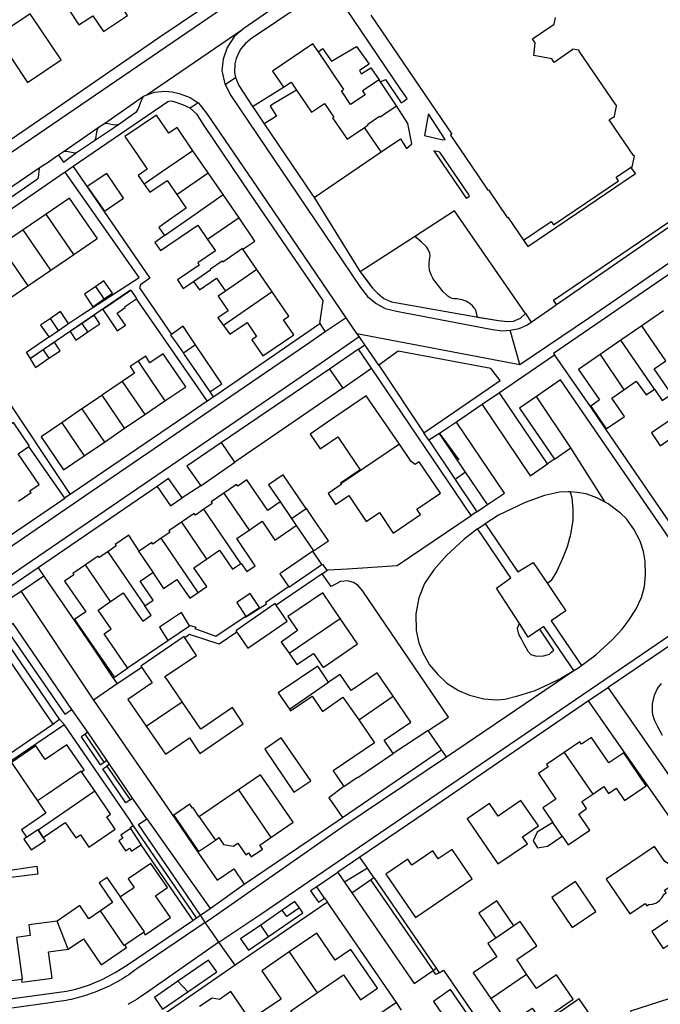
# Model space of a CAD drawing. Header units: metres. Extents: x 174423 to 175128, y 462196 to 462742.
# Tile 70 of 137: x 175055.02 to 175056.37, y 462724.72 to 462726.79. Entities that reach past the tile are written whole.
import ezdxf

# ---------------------------------------------------------------- set-up
doc = ezdxf.new("R2010")
doc.units = ezdxf.units.M
doc.layers.add('N-XX-AL-LIJN_0.20-G', color=7, linetype='Continuous', lineweight=25)

# ---------------------------------------------------------------- blocks, each defined once
blk = doc.blocks.new('Situatie')
at = {"lineweight": -3}
for p, q in [((-0.5601, 13.1585), (-0.7587, 13.0231)), ((-0.5946, 13.0445), (-0.5728, 13.0592)), ((-0.7662, 13.019), (-0.8483, 12.962)), ((-0.7587, 13.0231), (-0.7662, 13.019)), ((-0.6517, 13.006), (-0.6682, 12.9948)), ((-0.9069, 12.9016), (-0.8689, 12.9272)), ((-0.6306, 12.8589), (-0.6624, 12.9054)), ((-0.9139, 12.872), (-0.9306, 12.8604)), ((-0.6964, 12.8133), (-0.6306, 12.8589)), ((-0.5993, 12.8132), (-0.6306, 12.8589)), ((-0.5657, 12.7642), (-0.5993, 12.8132)), ((-0.4078, 12.807), (-0.3115, 12.6508)), ((-0.9707, 12.7723), (-1.0189, 12.7393)), ((-0.9125, 12.6874), (-0.9707, 12.7723)), ((-0.5657, 12.7642), (-0.632, 12.719)), ((-1.0189, 12.7393), (-1.067, 12.7063)), ((-0.9607, 12.6544), (-1.0189, 12.7393)), ((-1.067, 12.7063), (-1.0088, 12.6215)), ((-0.9607, 12.6544), (-0.9125, 12.6874)), ((-0.5281, 12.6558), (-0.5574, 12.6987)), ((-1.0088, 12.6215), (-0.9607, 12.6544)), ((-0.5281, 12.6558), (-0.5939, 12.6103)), ((-0.4959, 12.6086), (-0.5281, 12.6558)), ((-0.8485, 12.5942), (-0.8665, 12.6203)), ((-0.6325, 12.3796), (-0.7806, 12.5942)), ((0.0357, 12.5633), (0.0481, 12.5454)), ((0.3257, 12.5691), (0.2801, 12.5375)), ((-0.9444, 12.5277), (-0.9617, 12.5528)), ((-0.883, 12.5248), (-0.895, 12.5425)), ((-0.3957, 12.5421), (-0.3847, 12.5246)), ((-0.3405, 12.5545), (-0.3847, 12.5246)), ((-0.3182, 12.5216), (-0.3405, 12.5545)), ((-0.3182, 12.5216), (0.0238, 12.4565)), ((-0.3134, 12.5147), (-0.3182, 12.5216)), ((0.0238, 12.4565), (0.004, 12.5282)), ((0.2801, 12.5375), (0.236, 12.5071)), ((0.3306, 12.4642), (0.2801, 12.5375)), ((-0.6572, 12.4974), (-0.6826, 12.4798)), ((-0.3147, 12.4885), (-0.3014, 12.4976)), ((-0.3014, 12.4976), (-0.3134, 12.5147)), ((-0.2719, 12.4551), (-0.3014, 12.4976)), ((0.236, 12.5071), (0.1924, 12.4769)), ((0.3067, 12.4044), (0.236, 12.5071)), ((-0.977, 12.4867), (-0.9649, 12.4692)), ((-0.2312, 12.4845), (-0.2719, 12.4551)), ((0.0969, 12.4758), (-0.0189, 12.397)), ((0.1924, 12.4769), (0.2423, 12.4032)), ((-0.376, 12.4465), (-0.6024, 12.2925)), ((-0.0781, 12.1386), (-0.2876, 12.4485)), ((-0.8108, 12.4205), (-0.7634, 12.351)), ((-1.065, 12.401), (-0.9204, 12.1832)), ((-0.6269, 12.3985), (-0.6198, 12.3883)), ((-0.3478, 12.4066), (-0.5748, 12.2513)), ((-0.0189, 12.397), (-0.0551, 12.3723)), ((0.0823, 12.2472), (-0.0189, 12.397)), ((-0.8058, 12.3221), (-0.8532, 12.3916)), ((-0.7634, 12.351), (-0.7211, 12.3799)), ((-0.0551, 12.3723), (-0.1092, 12.3353)), ((0.1314, 12.2808), (0.0588, 12.3891)), ((-0.8956, 12.3628), (-0.938, 12.3339)), ((-0.8956, 12.3628), (-0.8482, 12.2932)), ((-0.938, 12.3339), (-0.8906, 12.2643)), ((-0.8058, 12.3221), (-0.7634, 12.351)), ((-0.1092, 12.3353), (-0.1445, 12.3112)), ((-0.8482, 12.2932), (-0.8058, 12.3221)), ((-0.1668, 12.297), (-0.1779, 12.3126)), ((-0.1438, 12.3103), (-0.1043, 12.2561)), ((-0.8906, 12.2643), (-0.8482, 12.2932)), ((-0.2289, 12.2886), (-0.352, 12.2055)), ((0.0965, 12.2572), (0.1314, 12.2808)), ((0.2034, 12.1667), (0.1314, 12.2808)), ((0.0965, 12.2572), (0.0823, 12.2472)), ((-0.0898, 12.2302), (-0.1116, 12.2144)), ((-0.0438, 12.1618), (-0.0898, 12.2302)), ((-0.7377, 12.1999), (-0.9877, 12.0292)), ((-0.6462, 12.2012), (-0.6854, 12.1763)), ((-0.5974, 12.1857), (-0.5446, 12.1083)), ((-0.4787, 12.1669), (-0.4554, 12.1327)), ((-0.5618, 12.0379), (-0.6396, 12.152)), ((-0.4554, 12.1327), (-0.4248, 12.1535)), ((-0.0663, 12.1466), (-0.0781, 12.1386)), ((-0.6864, 12.1248), (-0.6337, 12.0474)), ((-0.4554, 12.1327), (-0.4456, 12.118)), ((-0.065, 12.1111), (-0.0487, 12.1217)), ((-0.6512, 11.9772), (-0.7288, 12.0911)), ((-0.8413, 12.0626), (-0.7637, 11.9488)), ((-0.9877, 12.0292), (-0.9755, 12.0115)), ((-0.8353, 11.958), (-0.8881, 12.0355)), ((-0.3913, 12.0162), (-0.3812, 12.0231)), ((-0.9755, 12.0115), (-1.0234, 11.9795)), ((-0.3913, 12.0162), (-0.4875, 11.9505)), ((-1.0234, 11.9795), (-1.0663, 11.9509)), ((-1.0234, 11.9795), (-0.871, 11.751)), ((-0.4607, 11.8497), (-0.3533, 11.9228)), ((-0.7997, 11.8189), (-0.7149, 11.8763)), ((-0.7698, 11.8196), (-0.8217, 11.785)), ((-0.8304, 11.7981), (-0.8279, 11.7998)), ((-0.8217, 11.785), (-0.871, 11.751)), ((-0.4597, 11.7317), (-0.3776, 11.7888)), ((0.2092, 11.7771), (0.1684, 11.7493)), ((-0.3143, 11.7095), (-0.2418, 11.7593)), ((-0.8833, 11.6833), (-0.9167, 11.7316)), ((-0.7604, 11.696), (-0.685, 11.7474)), ((-0.9424, 11.7107), (-0.9321, 11.6993)), ((-0.8833, 11.6833), (-0.8888, 11.6796)), ((-0.8435, 11.6246), (-0.8833, 11.6833)), ((-0.1299, 11.6318), (-0.1405, 11.6468)), ((0.1172, 11.6409), (0.1771, 11.5537)), ((-0.8489, 11.6209), (-0.8435, 11.6246)), ((-0.8377, 11.6164), (-0.8435, 11.6246)), ((-0.8377, 11.6164), (-0.8432, 11.6125)), ((-0.789, 11.5453), (-0.8377, 11.6164)), ((-0.8685, 11.5601), (-0.8962, 11.6006)), ((-0.9877, 11.4787), (-0.8685, 11.5601)), ((-0.7945, 11.5413), (-0.789, 11.5453)), ((-0.759, 11.5014), (-0.789, 11.5453)), ((-0.5667, 11.5625), (-0.4987, 11.4623)), ((-0.6498, 11.5061), (-0.6153, 11.457)), ((-0.759, 11.5014), (-0.6265, 11.3134)), ((0.1128, 11.4653), (0.0931, 11.4939)), ((-0.7715, 11.4472), (-0.6628, 11.2881)), ((-0.3582, 11.389), (-0.4023, 11.3589)), ((-0.3568, 11.387), (-0.3288, 11.3463)), ((-0.296, 11.398), (-0.3442, 11.3687)), ((-0.6265, 11.3134), (-0.5547, 11.364)), ((-0.2893, 11.3734), (-0.1583, 11.183)), ((-0.2824, 11.3782), (-0.1518, 11.1874)), ((-0.3859, 11.335), (-0.3798, 11.3261)), ((-0.6553, 11.2933), (-0.6467, 11.2991)), ((-0.6467, 11.2991), (-0.6265, 11.3134)), ((-0.6365, 11.284), (-0.6467, 11.2991)), ((-0.4749, 11.3093), (-0.5202, 11.2782)), ((-0.9245, 11.2275), (-0.9476, 11.2868)), ((-0.5037, 11.2544), (-0.5202, 11.2782)), ((0.0113, 11.2766), (-0.0265, 11.2508)), ((-0.8056, 11.2366), (-0.7663, 11.2635)), ((-0.5739, 11.1938), (-0.608, 11.2421)), ((-0.4603, 11.2218), (-0.4017, 11.136)), ((-0.1583, 11.183), (-0.1518, 11.1874)), ((-0.1518, 11.1874), (-0.1451, 11.1777)), ((-0.0366, 11.1238), (0.0382, 11.1753)), ((-1.0746, 11.1575), (-1.0227, 11.1646)), ((-0.6939, 11.1601), (-0.673, 11.1383))]:
    blk.add_line(p, q, dxfattribs=at)
for points in [[(-1.3333, 13.1398), (-1.1429, 12.8626), (-1.134, 12.8686), (-0.9707, 12.9798), (-0.7337, 13.1432), (-0.5447, 13.2716)], [(-1.121, 12.8495), (-0.8669, 13.0228), (-0.5715, 13.2253), (-0.4358, 13.3212), (-0.3769, 13.3685), (-0.3152, 13.4198), (-0.2385, 13.4882), (-0.1585, 13.5662), (-0.0868, 13.6423), (-0.0312, 13.7088)], [(-0.2891, 13.1904), (-0.119, 12.9402), (-0.1218, 12.9383), (-0.1021, 12.9093), (-0.0635, 12.8523), (-0.0433, 12.8224), (-0.0419, 12.8234), (-0.0023, 12.7651), (-0.0014, 12.7657), (0.0314, 12.7174), (0.0897, 12.757), (0.0947, 12.7498), (0.2312, 12.8424), (0.2262, 12.8497), (0.2564, 12.8702), (0.2574, 12.8709), (0.2582, 12.8714), (0.2602, 12.871), (0.2648, 12.8948), (0.2627, 12.8952), (0.2116, 12.9704), (0.2202, 12.9762), (0.2221, 12.976), (0.2225, 12.978), (0.2269, 12.9991), (0.2273, 13.0013), (0.2256, 13.0015), (0.1488, 13.1143), (0.1486, 13.1165), (0.1346, 13.1191), (0.1335, 13.1165), (0.0963, 13.0906), (0.091, 13.0983), (0.0531, 13.1055), (0.0563, 13.1319), (0.0503, 13.1406), (0.0959, 13.1716), (0.0986, 13.1856)], [(-0.8501, 13.1559), (-0.7995, 13.1898), (-0.8664, 13.2895), (-0.9454, 13.2364), (-0.9017, 13.1699), (-0.8726, 13.1891), (-0.8501, 13.1559)], [(-0.2685, 13.05), (-0.2582, 13.0549), (-0.2249, 13.0062), (-0.2206, 13.0091), (-0.2123, 13.0149), (-0.2257, 13.0341), (-0.3734, 13.2533), (-0.5415, 13.1397), (-0.5529, 13.1298), (-0.562, 13.1192), (-0.567, 13.1101), (-0.572, 13.0995), (-0.5745, 13.0882), (-0.5754, 13.07), (-0.5728, 13.0592), (-0.5725, 13.0576), (-0.5664, 13.0426), (-0.5374, 12.9982), (-0.4721, 13.0388)], [(-0.4151, 13.2607), (-0.4249, 13.2533), (-0.5555, 13.1623), (-0.5601, 13.1585)], [(-1.0101, 13.049), (-0.9394, 13.0962), (-1.0041, 13.1931), (-1.0748, 13.1459), (-1.0101, 13.049)], [(-0.5601, 13.1585), (-0.5749, 13.146), (-0.5907, 13.1223), (-0.5992, 13.098), (-0.6015, 13.0741), (-0.5955, 13.0463), (-0.5946, 13.0445)], [(-0.3991, 13.1129), (-0.4107, 13.13), (-0.4952, 13.0729), (-0.4721, 13.0388), (-0.4562, 13.0496), (-0.4449, 13.0329), (-0.4132, 12.9861), (-0.3861, 13.0045), (-0.3668, 12.9759), (-0.3691, 12.9744), (-0.3389, 12.9297), (-0.3025, 12.9542), (-0.2944, 12.9597), (-0.2955, 12.9614), (-0.2705, 12.9782), (-0.2694, 12.9766), (-0.2347, 13), (-0.2685, 13.05), (-0.2717, 13.0547), (-0.3065, 13.0312), (-0.3009, 13.0229), (-0.3313, 13.0024), (-0.3505, 13.031), (-0.3459, 13.0341), (-0.3991, 13.1129)], [(-0.3991, 13.1129), (-0.3901, 13.12), (-0.3717, 13.0939), (-0.3191, 13.1244), (-0.2925, 13.0872), (-0.3128, 13.0737), (-0.3094, 13.067), (-0.2891, 13.0795), (-0.2717, 13.0547)], [(-0.5946, 13.0445), (-0.5828, 13.0216), (-0.509, 12.9115), (-0.4431, 12.8142), (-0.3104, 12.6182), (-0.2957, 12.599), (-0.2778, 12.5842), (-0.2585, 12.5742), (-0.2349, 12.568), (-0.0332, 12.53), (-0.0115, 12.5268), (0.004, 12.5282)], [(-0.819, 12.9606), (-0.7864, 12.9836), (-0.7807, 12.9871), (-0.7772, 12.9926), (-0.7708, 13.0096), (-0.7662, 13.019)], [(-0.7587, 13.0231), (-0.7429, 13.0281), (-0.7214, 13.0303), (-0.706, 13.0291), (-0.6914, 13.0258), (-0.6685, 13.0173), (-0.6517, 13.006)], [(-0.4449, 13.0329), (-0.4947, 13.0035), (-0.5004, 12.9987), (-0.4872, 12.978), (-0.513, 12.962), (-0.4127, 12.8142), (-0.4078, 12.807), (-0.2671, 12.9028), (-0.3025, 12.9542)], [(-0.6682, 12.9948), (-0.6838, 13.002), (-0.7038, 13.0085), (-0.7115, 13.0092), (-0.7154, 13.008), (-0.9139, 12.872)], [(-0.3957, 12.5421), (-0.3889, 12.591), (-0.5418, 12.8142), (-0.639, 12.9581), (-0.6539, 12.9812), (-0.6682, 12.9948)], [(-0.3405, 12.5545), (-0.5172, 12.8142), (-0.633, 12.9843), (-0.6497, 13.0046), (-0.6517, 13.006)], [(-0.5374, 12.9982), (-0.5342, 12.9932), (-0.513, 12.962)], [(-0.2671, 12.9028), (-0.2264, 12.9305), (-0.2139, 12.91), (-0.2027, 12.92), (-0.2112, 12.9625), (-0.2347, 13)], [(-0.6624, 12.9054), (-0.6958, 12.9541), (-0.7131, 12.9423), (-0.7391, 12.9802), (-0.8051, 12.935), (-0.7791, 12.8971), (-0.7584, 12.8668), (-0.7775, 12.8535), (-0.7649, 12.8352)], [(-0.1377, 12.9284), (-0.133, 12.9291), (-0.1675, 12.983), (-0.1685, 12.9801), (-0.1765, 12.9374), (-0.1377, 12.9284)], [(-0.859, 12.9551), (-0.8614, 12.9535), (-0.9327, 12.9036)], [(-0.859, 12.9551), (-0.8625, 12.9515), (-0.865, 12.9442), (-0.8672, 12.9305), (-0.8689, 12.9272), (-0.819, 12.9606), (-0.8242, 12.959), (-0.8308, 12.9596), (-0.843, 12.9628), (-0.8483, 12.962), (-0.859, 12.9551)], [(-0.945, 12.896), (-0.9709, 12.878), (-0.9732, 12.8765), (-0.985, 12.8685)], [(-0.9069, 12.9016), (-0.9105, 12.9005), (-0.9282, 12.9038), (-0.9327, 12.9036), (-0.9385, 12.9005), (-0.945, 12.896), (-0.9344, 12.8812), (-0.9069, 12.9016)], [(-0.6624, 12.9054), (-0.7284, 12.8602), (-0.7649, 12.8352)], [(-0.0887, 12.806), (-0.0814, 12.8102), (-0.0841, 12.8142), (-0.1437, 12.9026), (-0.1568, 12.9052), (-0.0887, 12.806)], [(-0.9139, 12.872), (-0.7527, 12.6375), (-0.7722, 12.6238), (-0.7746, 12.6173), (-0.7077, 12.5193)], [(0.0314, 12.7174), (0.0407, 12.7038), (0.2667, 12.8572), (0.2574, 12.8709)], [(0.1013, 12.5822), (0.0949, 12.5915), (0.419, 12.8115), (0.4173, 12.8142), (0.4022, 12.8372), (0.4561, 12.8748), (0.4606, 12.878)], [(-0.9306, 12.8604), (-0.941, 12.8533), (-0.998, 12.8142), (-1.2459, 12.6442), (-1.3586, 12.5673)], [(-0.985, 12.8685), (-1.0649, 12.8142), (-1.0869, 12.7993)], [(-0.985, 12.8685), (-0.9875, 12.8488), (-0.9887, 12.8459), (-1.0346, 12.8142), (-1.058, 12.7981), (-1.0667, 12.7923)], [(-0.9237, 12.5425), (-0.8967, 12.5609), (-0.7751, 12.6389), (-0.9306, 12.8604)], [(-0.8082, 12.8054), (-0.8112, 12.8099), (-0.8433, 12.8578), (-0.8847, 12.83), (-0.848, 12.7782), (-0.8082, 12.8054)], [(-0.7649, 12.8352), (-0.7532, 12.8181), (-0.7167, 12.843), (-0.6964, 12.8133)], [(0.1013, 12.5822), (0.3655, 12.7651), (0.439, 12.8142), (0.4786, 12.8407), (0.4839, 12.8443)], [(-0.6964, 12.8133), (-0.6769, 12.7847), (-0.7135, 12.7588), (-0.7339, 12.7442), (-0.722, 12.7271)], [(-0.722, 12.7271), (-0.665, 12.7674), (-0.5993, 12.8132)], [(-0.9125, 12.6874), (-0.8634, 12.721), (-0.8636, 12.7214), (-0.8871, 12.7557), (-0.9216, 12.806), (-0.9707, 12.7723)], [(-0.0648, 12.5557), (-0.021, 12.5485), (-0.0018, 12.5463), (0.0106, 12.547), (0.0251, 12.5538), (0.0357, 12.5633), (-0.1132, 12.7793), (-0.1954, 12.726)], [(0.0238, 12.4565), (0.17, 12.5552), (0.4706, 12.7618), (0.496, 12.7776), (0.5106, 12.7843)], [(-0.722, 12.7271), (-0.7425, 12.7128), (-0.7304, 12.6956), (-0.6525, 12.749), (-0.632, 12.719)], [(-0.5574, 12.6987), (-0.5326, 12.7157), (-0.5657, 12.7642)], [(-0.1954, 12.726), (-0.3111, 12.6511), (-0.3115, 12.6508)], [(-0.1954, 12.726), (-0.3111, 12.6511), (-0.3115, 12.6508), (-0.2969, 12.6321), (-0.2857, 12.6166), (-0.2752, 12.606), (-0.2618, 12.595), (-0.2457, 12.5882), (-0.0714, 12.5568), (-0.0648, 12.5557)], [(-0.0648, 12.5557), (-0.067, 12.5646), (-0.0683, 12.5695), (-0.0708, 12.574), (-0.0711, 12.5744), (-0.0713, 12.5747), (-0.0753, 12.5798), (-0.081, 12.5843), (-0.0895, 12.5893), (-0.0972, 12.5924), (-0.1084, 12.5942), (-0.1149, 12.5942), (-0.1179, 12.5952), (-0.1228, 12.5969), (-0.1271, 12.5998), (-0.1305, 12.603), (-0.1371, 12.6088), (-0.1531, 12.6299), (-0.1565, 12.6338), (-0.1584, 12.6374), (-0.1619, 12.6448), (-0.1654, 12.6544), (-0.1663, 12.6627), (-0.1665, 12.6692), (-0.1655, 12.6763), (-0.1646, 12.6848), (-0.1652, 12.6901), (-0.1686, 12.6981), (-0.1721, 12.7034), (-0.1828, 12.713), (-0.1927, 12.7223), (-0.1954, 12.726)], [(-1.067, 12.7063), (-1.1161, 12.6726), (-1.058, 12.5878), (-1.0088, 12.6215)], [(-0.632, 12.719), (-0.6153, 12.6947), (-0.6522, 12.6698), (-0.6492, 12.6652), (-0.6945, 12.634), (-0.6828, 12.6162), (-0.6612, 12.6305)], [(-0.6612, 12.6305), (-0.625, 12.6557), (-0.6258, 12.6569), (-0.601, 12.6737), (-0.6, 12.6722), (-0.5586, 12.7005), (-0.5574, 12.6987)], [(0.4102, 12.6956), (0.0946, 12.479), (0.0969, 12.4758)], [(-0.3111, 12.6511), (-0.2857, 12.6166), (-0.2752, 12.606), (-0.2618, 12.595), (-0.2457, 12.5882), (-0.0714, 12.5568), (-0.021, 12.5485), (-0.0018, 12.5463), (0.0106, 12.547), (0.0251, 12.5538), (0.0357, 12.5633)], [(-0.8485, 12.5942), (-0.8312, 12.6061), (-0.8492, 12.6322), (-0.8665, 12.6203)], [(-0.6612, 12.6305), (-0.649, 12.6128), (-0.6128, 12.6379), (-0.5939, 12.6103)], [(-0.7929, 12.6119), (-0.7933, 12.6125), (-1.0037, 12.469), (-1.012, 12.4822), (-0.9653, 12.5141)], [(-0.8665, 12.6203), (-0.8904, 12.6037), (-0.8724, 12.5777), (-0.8485, 12.5942)], [(-0.7929, 12.6119), (-0.8518, 12.5718), (-0.8384, 12.5525), (-0.8214, 12.527), (-0.804, 12.5388), (-0.8213, 12.5643), (-0.8047, 12.5758), (-0.8058, 12.5775), (-0.7806, 12.5942), (-0.78, 12.5946), (-0.7918, 12.6126), (-0.7929, 12.6119)], [(-0.5939, 12.6103), (-0.6092, 12.5996), (-0.5882, 12.5692), (-0.61, 12.5543), (-0.5982, 12.5381), (-0.5982, 12.5381)], [(-0.5982, 12.5381), (-0.5847, 12.5196), (-0.5489, 12.5445), (-0.5287, 12.515), (-0.539, 12.5079), (-0.516, 12.4741), (-0.4508, 12.5184), (-0.4722, 12.55), (-0.4611, 12.5576), (-0.4959, 12.6086)], [(-0.4959, 12.6086), (-0.5617, 12.5632), (-0.5616, 12.5631), (-0.5982, 12.5381)], [(0.0481, 12.5454), (0.0934, 12.5768), (0.1013, 12.5822)], [(-0.9444, 12.5277), (-0.9235, 12.5421), (-0.9237, 12.5425), (-0.9404, 12.5676), (-0.9617, 12.5528)], [(-0.883, 12.5248), (-0.8577, 12.542), (-0.8697, 12.5597), (-0.895, 12.5425)], [(-0.9617, 12.5528), (-0.9822, 12.5385), (-0.9653, 12.5141), (-0.965, 12.5136), (-0.9444, 12.5277)], [(-0.895, 12.5425), (-0.9204, 12.5252), (-0.9084, 12.5076), (-0.883, 12.5248)], [(-0.6198, 12.3883), (-0.6193, 12.3887), (-0.6188, 12.389), (-0.3957, 12.5421)], [(0.004, 12.5282), (0.0226, 12.5315), (0.0385, 12.5388), (0.0481, 12.5454)], [(-0.3847, 12.5246), (-0.4222, 12.4991), (-0.8895, 12.1792), (-1.2322, 11.9448), (-1.3302, 11.8785)], [(-0.6572, 12.4974), (-0.6709, 12.5183), (-0.683, 12.5368), (-0.7077, 12.5193), (-0.7094, 12.5181), (-0.6972, 12.5008), (-0.6826, 12.4798)], [(-1.3015, 11.8367), (-1.2039, 11.905), (-1.0415, 12.0165), (-0.3935, 12.4595), (-0.3134, 12.5147)], [(-0.9649, 12.4692), (-0.9414, 12.4851), (-0.9529, 12.5033), (-0.977, 12.4867)], [(-0.6826, 12.4798), (-0.6809, 12.4773), (-0.6483, 12.4298), (-0.6269, 12.3985), (-0.6016, 12.4157), (-0.656, 12.4956), (-0.6572, 12.4974)], [(-0.977, 12.4867), (-1.0042, 12.468), (-0.9928, 12.4502), (-0.9649, 12.4692)], [(-0.7211, 12.3799), (-0.6777, 12.4095), (-0.7251, 12.4789), (-0.7528, 12.46), (-0.7615, 12.4735), (-0.7774, 12.4629)], [(-0.2876, 12.4485), (-0.3147, 12.4885), (-0.376, 12.4465), (-0.3478, 12.4066), (-0.2876, 12.4485)], [(-0.1779, 12.3126), (-0.017, 12.4223), (-0.0367, 12.448), (-0.2312, 12.4845), (-0.2719, 12.4551), (-0.1779, 12.3126)], [(-0.0415, 12.4056), (-0.017, 12.4223), (-0.0367, 12.448), (-0.2312, 12.4845)], [(0.0969, 12.4758), (0.1715, 12.3679), (0.2039, 12.3202), (0.2571, 12.2426), (0.2661, 12.2295), (0.4391, 11.9772), (0.4645, 11.9936), (0.5218, 11.9102)], [(0.1924, 12.4769), (0.1475, 12.4458), (0.1915, 12.3823), (0.1728, 12.3688), (0.2052, 12.321), (0.244, 12.347), (0.217, 12.3857), (0.2423, 12.4032)], [(-0.7774, 12.4629), (-0.7939, 12.4518), (-0.7849, 12.4382), (-0.8108, 12.4205)], [(-0.7774, 12.4629), (-0.7684, 12.4494), (-0.7211, 12.3799)], [(0.3067, 12.4044), (0.323, 12.3809), (0.3422, 12.3942), (0.3262, 12.4176), (0.3061, 12.4473), (0.3306, 12.4642)], [(-0.8108, 12.4205), (-0.8524, 12.3922), (-0.8532, 12.3916)], [(-0.608, 11.2421), (-0.522, 11.2995), (-0.0747, 11.6055), (0.4335, 11.952), (0.1095, 12.4242), (0.0588, 12.3891)], [(0.2423, 12.4032), (0.2684, 12.4212), (0.2891, 12.3926), (0.3067, 12.4044)], [(-0.9204, 12.1832), (-0.918, 12.1849), (-0.6774, 12.3488), (-0.6325, 12.3796)], [(-0.8532, 12.3916), (-0.8672, 12.3821), (-0.8956, 12.3628)], [(-0.6325, 12.3796), (-0.6322, 12.3798), (-0.6198, 12.3883)], [(-0.2289, 12.2886), (-0.2984, 12.3902), (-0.3796, 12.3349), (-0.4161, 12.31), (-0.395, 12.2791), (-0.3584, 12.304), (-0.3217, 12.2502), (-0.3114, 12.2351), (-0.3529, 12.2068), (-0.3528, 12.2066), (-0.352, 12.2055)], [(-0.0551, 12.3723), (0.0456, 12.2224), (0.0823, 12.2472)], [(0.0588, 12.3891), (0.0233, 12.3646), (0.0965, 12.2572)], [(-1.0289, 12.1692), (-1.0024, 12.1875), (-1.0047, 12.1908), (-0.9856, 12.204), (-1.0296, 12.2684), (-1.0067, 12.284), (-1.0055, 12.2848), (-1.0394, 12.3344), (-1.0408, 12.3334), (-1.0826, 12.3049), (-1.0554, 12.2651), (-1.0819, 12.2469)], [(-0.938, 12.3339), (-0.9812, 12.3044), (-0.934, 12.2347), (-0.8906, 12.2643)], [(-0.0438, 12.1618), (-0.0083, 12.1855), (-0.1092, 12.3353)], [(0.3651, 12.3175), (0.3466, 12.3444), (0.3002, 12.3124), (0.3187, 12.2856), (0.3651, 12.3175)], [(-0.0898, 12.2302), (-0.1445, 12.3112), (-0.1668, 12.297), (-0.1116, 12.2144)], [(-0.6462, 12.2012), (-0.5748, 12.2513), (-0.6024, 12.2925), (-0.675, 12.2428), (-0.6462, 12.2012)], [(-1.2495, 11.957), (-1.0497, 12.0951), (-0.9317, 12.1755), (-1.0067, 12.284)], [(-0.352, 12.2055), (-0.3515, 12.2047), (-0.3509, 12.204), (-0.3784, 12.1852), (-0.3628, 12.1623), (-0.3354, 12.1809), (-0.2984, 12.1261), (-0.2709, 12.1452), (-0.2417, 12.1021), (-0.1844, 12.1412), (-0.192, 12.1523), (-0.1427, 12.1857), (-0.1877, 12.2518), (-0.1961, 12.2458), (-0.2044, 12.2526), (-0.2289, 12.2886)], [(-0.1116, 12.2144), (-0.0663, 12.1466), (-0.0438, 12.1618), (-0.0898, 12.2302)], [(-0.6854, 12.1763), (-0.7134, 12.2165), (-0.7377, 12.1999), (-0.7097, 12.159), (-0.6854, 12.1763)], [(-0.4787, 12.1669), (-0.4808, 12.1655), (-0.4811, 12.1659), (-0.5051, 12.1495), (-0.5494, 12.2137), (-0.5685, 12.2006), (-0.5707, 12.204), (-0.5974, 12.1857)], [(-0.4248, 12.1535), (-0.4267, 12.1563), (-0.4729, 12.2241), (-0.5035, 12.2033), (-0.4787, 12.1669)], [(0.1296, 12.1884), (0.1263, 12.1886), (0.1072, 12.1876), (0.0758, 12.1811), (0.0352, 12.1665), (-0.0208, 12.1398), (-0.0487, 12.1217), (-0.0405, 12.1095), (0.0135, 12.0297), (0.0199, 12.0203), (0.0522, 12.0403), (0.0821, 11.9957)], [(0.0821, 11.9957), (0.1033, 11.9642), (0.1206, 11.9384), (0.0899, 11.9174), (0.1446, 11.8372), (0.1537, 11.824), (0.1621, 11.8298), (0.1838, 11.8463), (0.2185, 11.8783), (0.2388, 11.9001), (0.2518, 11.9166), (0.2676, 11.9411), (0.2792, 11.9666), (0.2856, 11.9898), (0.2881, 12.0141), (0.2873, 12.0425), (0.2836, 12.0636), (0.2765, 12.085), (0.2636, 12.1101), (0.2481, 12.1322), (0.2356, 12.144), (0.2093, 12.1635), (0.2034, 12.1667), (0.1856, 12.1762), (0.1633, 12.1842), (0.1446, 12.1873), (0.1296, 12.1884)], [(0.1296, 12.1884), (0.133, 12.1759), (0.1356, 12.1524), (0.1356, 12.1289), (0.1304, 12.0992), (0.1235, 12.0729), (0.1136, 12.0485), (0.1016, 12.0216), (0.0899, 12.0021), (0.0821, 11.9957)], [(-0.9204, 12.1832), (-0.9303, 12.1765), (-0.9317, 12.1755)], [(-0.5974, 12.1857), (-0.6242, 12.1674), (-0.6219, 12.1641), (-0.6396, 12.152)], [(-0.6396, 12.152), (-0.6573, 12.1398), (-0.6596, 12.1431), (-0.6864, 12.1248)], [(-0.4456, 12.118), (-0.4093, 12.0647), (-0.3781, 12.086), (-0.4085, 12.1307), (-0.4243, 12.1539), (-0.4248, 12.1535)], [(-0.6864, 12.1248), (-0.7133, 12.1064), (-0.7111, 12.1031), (-0.7288, 12.0911)], [(-0.5446, 12.1083), (-0.5171, 12.1271), (-0.4904, 12.0873), (-0.4456, 12.118)], [(-0.3812, 12.0231), (-0.379, 12.0246), (-0.3379, 12.0271), (-0.2334, 12.0335), (-0.0781, 12.1386)], [(-0.5618, 12.0379), (-0.5612, 12.0383), (-0.5492, 12.021), (-0.5317, 12.0331), (-0.5704, 12.0907), (-0.5446, 12.1083)], [(0.0232, 11.9117), (-0.025, 11.986), (0.0052, 12.008), (-0.0025, 12.0193), (-0.0567, 12.0989), (-0.065, 12.1111), (-0.093, 12.089), (-0.1297, 12.0552), (-0.1569, 12.0248), (-0.1764, 11.9958), (-0.1882, 11.9656), (-0.1944, 11.9326), (-0.1935, 11.8975), (-0.1878, 11.8716), (-0.1799, 11.85), (-0.1658, 11.8251), (-0.148, 11.8045), (-0.129, 11.7868), (-0.1047, 11.771), (-0.0815, 11.7611), (-0.0518, 11.754), (-0.0247, 11.7515), (-0.0078, 11.7531), (0.0201, 11.7598), (0.0563, 11.7713), (0.0866, 11.785), (0.1082, 11.796), (0.1372, 11.8132), (0.1283, 11.8263), (0.0744, 11.9056), (0.0661, 11.8999)], [(-0.7751, 12.0643), (-0.7973, 12.0973), (-0.8256, 12.0782), (-0.8233, 12.0749), (-0.8413, 12.0626)], [(-0.7288, 12.0911), (-0.7467, 12.0788), (-0.749, 12.0821), (-0.7751, 12.0643)], [(-0.8413, 12.0626), (-0.859, 12.0504), (-0.8612, 12.0538), (-0.8881, 12.0355)], [(-0.7466, 12.0188), (-0.7457, 12.0195), (-0.776, 12.0637), (-0.7751, 12.0643)], [(-0.6337, 12.0474), (-0.6064, 12.0661), (-0.5792, 12.0261), (-0.5618, 12.0379)], [(-0.4616, 11.9894), (-0.4609, 11.9884), (-0.3915, 12.0356), (-0.4107, 12.0638), (-0.4802, 12.0166), (-0.4616, 11.9894)], [(-0.6512, 11.9772), (-0.6333, 11.9895), (-0.6604, 12.0291), (-0.6337, 12.0474)], [(-0.9877, 12.0292), (-1.0783, 11.9672), (-1.2678, 11.8375), (-1.2917, 11.8224)], [(-0.8881, 12.0355), (-0.9149, 12.0173), (-0.9126, 12.0141), (-0.9318, 12.0008), (-0.8873, 11.9366), (-0.9112, 11.9201), (-0.877, 11.8708), (-0.8279, 11.7998), (-0.8274, 11.7991), (-0.7994, 11.8185), (-0.7997, 11.8189), (-0.849, 11.8902), (-0.8341, 11.9005), (-0.8615, 11.94), (-0.8353, 11.958)], [(-0.3915, 12.0356), (-0.3902, 12.0365), (-0.3812, 12.0231)], [(-0.9755, 12.0115), (-0.876, 11.8666), (-0.8304, 11.7981)], [(-0.7637, 11.9488), (-0.7458, 11.9611), (-0.773, 12.0008), (-0.7466, 12.0188)], [(-0.7466, 12.0188), (-0.7239, 11.9856), (-0.696, 12.0047), (-0.6689, 11.9651), (-0.6512, 11.9772)], [(-0.1682, 11.6871), (-0.126, 11.7151), (-0.3059, 11.9801), (-0.3154, 11.992), (-0.3254, 11.9981), (-0.3377, 12.0015), (-0.3528, 12.0001), (-0.3719, 11.9895), (-0.3913, 12.0162)], [(-0.6696, 11.9069), (-0.6679, 11.9081), (-0.6565, 11.9043), (-0.6588, 11.9013), (-0.6141, 11.8851), (-0.5531, 11.9268), (-0.552, 11.9252), (-0.5077, 11.9536), (-0.5096, 11.9566), (-0.4616, 11.9894)], [(-0.8353, 11.958), (-0.8086, 11.9763), (-0.7814, 11.9367), (-0.7678, 11.9168), (-0.75, 11.9293), (-0.7637, 11.9488)], [(-0.5227, 11.9454), (-0.5424, 11.9748), (-0.5704, 11.9561), (-0.5513, 11.9268), (-0.5227, 11.9454)], [(-0.3533, 11.9228), (-0.3899, 11.9763), (-0.4629, 11.9266), (-0.4428, 11.8975), (-0.4769, 11.873), (-0.4607, 11.8497)], [(-0.5706, 11.8938), (-0.5474, 11.8601), (-0.4648, 11.9166), (-0.4875, 11.9505), (-0.4898, 11.9538), (-0.5727, 11.8968), (-0.5706, 11.8938)], [(-1.1083, 11.9222), (-1.28, 11.8053), (-1.3271, 11.7732), (-1.338, 11.7893), (-1.4707, 11.6991), (-1.3745, 11.5613), (-1.2811, 11.5034), (-1.2358, 11.5092), (-1.1768, 11.5496), (-0.9569, 11.7007)], [(-1.0941, 11.9319), (-1.1083, 11.9222), (-0.9707, 11.7209), (-0.9569, 11.7007), (-0.9424, 11.7107), (-1.0941, 11.9319)], [(-0.7149, 11.8763), (-0.6696, 11.9069), (-0.6867, 11.9349), (-0.7327, 11.9041), (-0.7149, 11.8763)], [(-0.4607, 11.8497), (-0.4442, 11.8258), (-0.4094, 11.8489), (-0.3892, 11.8194), (-0.3166, 11.8689), (-0.3533, 11.9228)], [(-0.9167, 11.7316), (-1.0397, 11.9121), (-1.0551, 11.9017), (-0.9316, 11.7212), (-0.9167, 11.7316)], [(0.0232, 11.9117), (0.0218, 11.9098), (0.0184, 11.9018), (0.0205, 11.8924), (0.0231, 11.8856), (0.0266, 11.8795), (0.0309, 11.8716), (0.0335, 11.8667), (0.0369, 11.8615), (0.0408, 11.8539), (0.0468, 11.8471), (0.0589, 11.8432), (0.074, 11.8438), (0.0865, 11.8478), (0.0908, 11.852), (0.0955, 11.856), (0.0661, 11.8999)], [(0.0661, 11.8999), (0.0416, 11.8833), (0.0232, 11.9117)], [(0.3236, 11.6767), (0.3135, 11.6945), (0.3073, 11.7078), (0.303, 11.7198), (0.3024, 11.728), (0.3024, 11.7434), (0.3065, 11.7612), (0.3128, 11.7751), (0.3212, 11.7858)], [(0.3428, 11.8681), (0.2093, 11.7772), (0.2092, 11.7771), (0.4924, 11.3688)], [(-0.685, 11.7474), (-0.714, 11.7898), (-0.7215, 11.8007), (-0.655, 11.845), (-0.6793, 11.8819), (-0.681, 11.8845), (-0.7717, 11.8223), (-0.7698, 11.8196), (-0.7481, 11.7873), (-0.799, 11.7524), (-0.7604, 11.696)], [(-0.5706, 11.8938), (-0.6073, 11.8687), (-0.6694, 11.8887), (-0.6793, 11.8819)], [(-0.3776, 11.7888), (-0.4005, 11.8225), (-0.4834, 11.766), (-0.4597, 11.7317)], [(-0.1299, 11.6318), (0.1372, 11.8132), (0.1455, 11.8183), (0.1537, 11.824)], [(-0.8304, 11.7981), (-0.8298, 11.7972), (-0.8217, 11.785)], [(-0.2418, 11.7593), (-0.2753, 11.8084), (-0.3085, 11.7858), (-0.3299, 11.7712), (-0.3535, 11.805), (-0.3776, 11.7888)], [(-0.4597, 11.7317), (-0.4577, 11.7288), (-0.4124, 11.7593), (-0.3907, 11.7273), (-0.3474, 11.7575), (-0.3143, 11.7095)], [(-0.3143, 11.7095), (-0.2812, 11.6615), (-0.3679, 11.6026), (-0.3454, 11.5695), (-0.3168, 11.5889), (-0.3162, 11.5881), (-0.2418, 11.6387), (-0.2609, 11.6669), (-0.2606, 11.6671), (-0.2048, 11.705), (-0.2418, 11.7593)], [(-0.871, 11.751), (-0.6996, 11.5015), (-0.7, 11.5012), (-0.6508, 11.4296), (-0.6114, 11.373), (-0.5764, 11.3962), (-0.5547, 11.364)], [(-0.7604, 11.696), (-0.7203, 11.6374), (-0.67, 11.6719), (-0.6479, 11.639), (-0.5568, 11.7013), (-0.5792, 11.7352), (-0.6456, 11.6898), (-0.685, 11.7474)], [(0.1684, 11.7493), (0.0463, 11.6662), (-0.1725, 11.5156), (-0.3117, 11.4209)], [(0.4692, 11.3178), (0.1684, 11.7493)], [(-0.9321, 11.6993), (-0.9338, 11.6982), (-1.045, 11.6226), (-1.1437, 11.5549), (-1.1446, 11.5561), (-1.169, 11.5385)], [(-0.6553, 11.2933), (-0.7872, 11.4871), (-0.7959, 11.4998), (-0.9321, 11.6993)], [(-0.8888, 11.6796), (-0.8973, 11.6739), (-0.8573, 11.6152), (-0.8489, 11.6209), (-0.8888, 11.6796)], [(-0.4152, 11.5812), (-0.477, 11.6716), (-0.5114, 11.6482), (-0.4504, 11.5576), (-0.4152, 11.5812)], [(-0.3454, 11.5695), (-0.377, 11.5456), (-0.3487, 11.5043), (-0.1405, 11.6468), (-0.1682, 11.6871), (-0.2418, 11.6387)], [(0.1771, 11.5537), (0.2002, 11.5695), (0.2101, 11.5545), (0.2266, 11.5657), (0.244, 11.5401), (0.2895, 11.571), (0.2424, 11.6403), (0.2109, 11.6189), (0.1743, 11.6725), (0.1536, 11.6585), (0.1503, 11.6635), (0.1172, 11.6409)], [(-0.8962, 11.6006), (-0.891, 11.6042), (-0.9272, 11.6572), (-0.9728, 11.626), (-0.9924, 11.6548), (-1.0437, 11.6201), (-1.0054, 11.564), (-0.9885, 11.5394)], [(-0.6365, 11.284), (-0.6195, 11.2955), (-0.3499, 11.4843), (-0.1299, 11.6318)], [(0.1172, 11.6409), (0.0801, 11.6155), (0.0834, 11.6106), (0.0629, 11.5965), (0.0994, 11.5429), (0.0722, 11.5243), (0.0931, 11.4939)], [(-0.7945, 11.5413), (-0.803, 11.5354), (-0.8515, 11.6066), (-0.8432, 11.6125), (-0.7945, 11.5413)], [(-0.8962, 11.6006), (-0.8971, 11.6019), (-0.97, 11.5521), (-0.9885, 11.5394)], [(-0.4987, 11.4623), (-0.4519, 11.4942), (-0.5018, 11.5669), (-0.5204, 11.594), (-0.5667, 11.5625)], [(-0.9877, 11.4787), (-0.9766, 11.4625), (-0.9304, 11.4941), (-0.9082, 11.4615), (-0.8987, 11.468), (-0.8812, 11.4423), (-0.8259, 11.4801), (-0.8434, 11.5058), (-0.8352, 11.5114), (-0.8685, 11.5601)], [(-0.5667, 11.5625), (-0.6489, 11.5067), (-0.6498, 11.5061)], [(0.1128, 11.4653), (0.1255, 11.4467), (0.1708, 11.4778), (0.1476, 11.5116), (0.1641, 11.5229), (0.154, 11.5378), (0.1771, 11.5537)], [(-0.9885, 11.5394), (-0.971, 11.5137), (-0.9936, 11.4982), (-1.0226, 11.4784), (-1.0118, 11.4627), (-0.9879, 11.4791), (-0.9877, 11.4787)], [(-0.6498, 11.5061), (-0.6622, 11.5243), (-0.6632, 11.5236), (-0.6689, 11.5321), (-0.7026, 11.5089), (-0.6969, 11.5007), (-0.6509, 11.4328), (-0.6153, 11.457)], [(0.0629, 11.4865), (0.0263, 11.54), (-0.0217, 11.5073), (-0.0397, 11.5337), (-0.0866, 11.5017), (-0.022, 11.4068), (0.04, 11.449), (0.0299, 11.4639), (0.0629, 11.4865)], [(-0.5547, 11.364), (-0.4164, 11.458), (-0.3575, 11.4983), (-0.3487, 11.5043)], [(-0.7872, 11.4871), (-0.7952, 11.4818), (-0.7941, 11.4803)], [(-0.6467, 11.2991), (-0.7765, 11.4897), (-0.759, 11.5014)], [(0.0931, 11.4939), (0.0606, 11.4732), (0.052, 11.4555), (0.0614, 11.4404), (0.0822, 11.4443), (0.1128, 11.4653)], [(-1.0118, 11.4627), (-1.0175, 11.4589), (-1.0024, 11.4362), (-0.9723, 11.4563), (-0.9766, 11.4625), (-0.9879, 11.4791)], [(-0.7716, 11.4472), (-0.7715, 11.4472), (-0.7708, 11.4478), (-0.7931, 11.4809), (-0.7941, 11.4803), (-0.7941, 11.4803), (-0.814, 11.467), (-0.8097, 11.4607), (-0.818, 11.4551), (-0.8041, 11.4344), (-0.7958, 11.44), (-0.7916, 11.4338), (-0.7716, 11.4472)], [(-0.6153, 11.457), (-0.6078, 11.4621), (-0.5981, 11.4479), (-0.5775, 11.4439), (-0.568, 11.4504), (-0.5516, 11.4262), (-0.5461, 11.4299), (-0.5405, 11.4217), (-0.5166, 11.438), (-0.5222, 11.4462), (-0.4987, 11.4623)], [(0.3283, 11.4118), (0.3067, 11.4436), (0.2054, 11.3748), (0.2549, 11.302), (0.287, 11.3239), (0.2906, 11.3186), (0.2948, 11.3214), (0.3029, 11.3222), (0.3107, 11.3251), (0.3175, 11.3298), (0.3231, 11.3359), (0.3269, 11.3431), (0.3312, 11.346), (0.3277, 11.3513), (0.3562, 11.3708), (0.3501, 11.3796), (0.3492, 11.3877), (0.3464, 11.3955), (0.3417, 11.4023), (0.3356, 11.4079), (0.3283, 11.4118)], [(-0.296, 11.398), (-0.3117, 11.4209), (-0.3583, 11.3892), (-0.3582, 11.389), (-0.3442, 11.3687)], [(-0.076, 11.3756), (-0.1183, 11.4373), (-0.1473, 11.4176), (-0.1586, 11.4342), (-0.2025, 11.4043), (-0.211, 11.4167), (-0.2572, 11.3852), (-0.1949, 11.2942), (-0.076, 11.3756)], [(-1.0651, 11.3907), (-0.9905, 11.4018), (-0.988, 11.385), (-1.0735, 11.3747), (-1.0826, 11.3882)], [(-0.7663, 11.2635), (-0.7627, 11.2581), (-0.7097, 11.2944), (-0.7408, 11.3399), (-0.716, 11.3569), (-0.751, 11.408), (-0.7983, 11.3756), (-0.7856, 11.3571), (-0.7903, 11.3539), (-0.7969, 11.3494), (-0.8144, 11.3374)], [(-0.3442, 11.3687), (-0.3288, 11.3463), (-0.2893, 11.3734), (-0.2824, 11.3782), (-0.296, 11.398)], [(-0.8144, 11.3374), (-0.8426, 11.3786), (-0.8592, 11.3673), (-0.831, 11.326), (-0.8567, 11.3085)], [(-0.4023, 11.3589), (-0.4153, 11.3501), (-0.3988, 11.3262), (-0.3859, 11.335), (-0.4023, 11.3589)], [(0.1838, 11.307), (0.1411, 11.3698), (0.0915, 11.3361), (0.1342, 11.2733), (0.1838, 11.307)], [(-0.3288, 11.3463), (-0.1979, 11.1558), (-0.1583, 11.183)], [(-0.8567, 11.3085), (-0.8813, 11.2917), (-0.9002, 11.3193), (-0.9476, 11.2868)], [(-0.2352, 11.1155), (-0.3798, 11.3261), (-0.5739, 11.1938), (-0.8748, 10.9863), (-0.9259, 10.9788), (-0.9175, 10.9193)], [(-0.8144, 11.3374), (-0.815, 11.3372), (-0.765, 11.2644), (-0.7663, 11.2635)], [(-0.439, 11.3143), (-0.4482, 11.3276), (-0.4749, 11.3093)], [(0.0113, 11.2766), (-0.0242, 11.3293), (-0.0622, 11.3036), (-0.0265, 11.2508)], [(-0.8056, 11.2366), (-0.807, 11.2357), (-0.8567, 11.3085)], [(-0.5037, 11.2544), (-0.4318, 11.3037), (-0.439, 11.3143)], [(-0.439, 11.3143), (-0.4653, 11.296), (-0.4749, 11.3093)], [(0.4101, 11.2804), (0.401, 11.2821), (0.3773, 11.3168), (0.3011, 11.2647), (0.3253, 11.2292), (0.3378, 11.2377), (0.3899, 11.1614), (0.4644, 11.2123), (0.4155, 11.2841), (0.4101, 11.2804)], [(-0.6365, 11.284), (-0.7801, 11.1864), (-0.7844, 11.1832), (-0.7886, 11.1801), (-0.7929, 11.177), (-0.7973, 11.174), (-0.8017, 11.1711), (-0.8061, 11.1682), (-0.8106, 11.1654), (-0.8152, 11.1627), (-0.8197, 11.16), (-0.8244, 11.1575), (-0.829, 11.1549), (-0.8337, 11.1525), (-0.8384, 11.1501), (-0.8432, 11.1478), (-0.848, 11.1456), (-0.8528, 11.1434), (-0.8577, 11.1414), (-0.8626, 11.1393), (-0.8675, 11.1374), (-0.8724, 11.1356), (-0.8774, 11.1338), (-0.8824, 11.1321), (-0.8874, 11.1304), (-0.8925, 11.1289), (-0.8976, 11.1274), (-0.9027, 11.126), (-0.9078, 11.1246), (-0.9129, 11.1234), (-0.9181, 11.1222), (-0.9233, 11.1211), (-0.9284, 11.1201), (-0.9336, 11.1192), (-0.9389, 11.1183), (-0.9441, 11.1175), (-0.9493, 11.1168), (-0.9546, 11.1162), (-0.9574, 11.1159), (-1.4652, 11.0448)], [(-1.2213, 11.0992), (-0.9279, 11.1394), (-0.9081, 11.1433), (-0.8796, 11.1525), (-0.8519, 11.1644), (-0.8254, 11.1785), (-0.7998, 11.1945), (-0.6628, 11.2881), (-0.6553, 11.2933)], [(-0.9476, 11.2868), (-1.0069, 11.2787), (-1.0039, 11.2565), (-1.0331, 11.2525)], [(-0.608, 11.2421), (-0.6213, 11.2617), (-0.6365, 11.284)], [(-0.5202, 11.2782), (-0.5624, 11.2492), (-0.5455, 11.2258), (-0.5037, 11.2544)], [(0.0382, 11.1753), (0.0174, 11.2057), (0.0594, 11.2345), (0.0244, 11.2855), (0.0113, 11.2766)], [(-0.4017, 11.136), (-0.3465, 11.1738), (-0.3105, 11.1209), (-0.2746, 11.1454), (-0.3306, 11.2273), (-0.3639, 11.2045), (-0.4026, 11.2612), (-0.4603, 11.2218)], [(-0.608, 11.2421), (-0.7619, 11.1348), (-0.7657, 11.1322), (-0.7703, 11.129), (-0.7749, 11.1259), (-0.7796, 11.1229), (-0.7843, 11.12), (-0.7891, 11.1171), (-0.7939, 11.1143), (-0.7987, 11.1115)], [(-1.0331, 11.2525), (-1.0211, 11.1649), (-1.0227, 11.1646)], [(-0.9245, 11.2275), (-0.8922, 11.2496), (-0.8549, 11.195), (-0.802, 11.2312), (-0.8056, 11.2366)], [(-0.0265, 11.2508), (-0.0433, 11.2393), (-0.0242, 11.2113), (-0.0739, 11.1781), (-0.0366, 11.1238)], [(-1.0227, 11.1646), (-1.0218, 11.1582), (-0.9582, 11.1669), (-0.9657, 11.2218), (-0.9245, 11.2275)], [(-0.4603, 11.2218), (-0.5181, 11.1824), (-0.4775, 11.1229), (-0.5104, 11.1006)], [(-0.673, 11.1383), (-0.6125, 11.1802), (-0.6296, 11.2048), (-0.6939, 11.1601)], [(-0.1451, 11.1777), (-0.1523, 11.1742), (-0.1583, 11.183)], [(-0.1451, 11.1777), (-0.1366, 11.1834), (-0.0173, 11.0099), (-0.0067, 10.9148)], [(-0.0366, 11.1238), (0.0004, 11.0698), (0.0497, 11.1035), (0.0685, 11.0761), (0.1361, 11.1224), (0.1011, 11.1735), (0.0591, 11.1447), (0.0382, 11.1753)], [(-0.6939, 11.1601), (-0.7429, 11.126), (-0.726, 11.1014), (-0.673, 11.1383)], [(-0.5104, 11.1006), (-0.542, 11.079), (-0.5828, 11.1385), (-0.6068, 11.1221), (-0.6221, 11.125), (-0.6484, 11.107)], [(-0.4561, 11.0213), (-0.421, 11.0453), (-0.457, 11.0981), (-0.4017, 11.136)], [(-0.1573, 11.118), (-0.0851, 11.0129), (-0.0491, 11.0372), (-0.1215, 11.1426), (-0.1573, 11.118)], [(0.3868, 11.1036), (0.3758, 11.136), (0.2564, 11.0973), (0.261, 11.0581), (0.3502, 11.0685), (0.3582, 10.9994), (0.4777, 11.0134), (0.477, 11.0198), (0.4855, 11.0264), (0.4823, 11.055), (0.4723, 11.0597), (0.4661, 11.1128), (0.3868, 11.1036)], [(-0.2244, 11.0998), (-0.2352, 11.1155), (-0.2802, 11.0847), (-0.4252, 10.9858), (-0.4298, 10.9826)], [(0.1626, 11.0472), (0.1885, 11.065), (0.1489, 11.123), (0.0816, 11.0769), (0.1019, 11.0472), (0.0441, 11.0076), (0.0474, 11.0027), (0.0455, 10.9914), (0.0527, 10.981), (0.0639, 10.9787), (0.0812, 10.9535), (0.1381, 10.9924), (0.1538, 10.9695), (0.1951, 10.9977), (0.1793, 11.0207), (0.1802, 11.0213), (0.1626, 11.0472)]]:
    blk.add_lwpolyline(points, dxfattribs=at)

msp = doc.modelspace()

# ---------------------------------------------------------------- block references
at = {"layer": 'N-XX-AL-LIJN_0.20-G'}
msp.add_blockref('Situatie', (175056.047, 462713.6112), dxfattribs=at)

doc.saveas('drawing.dxf')
